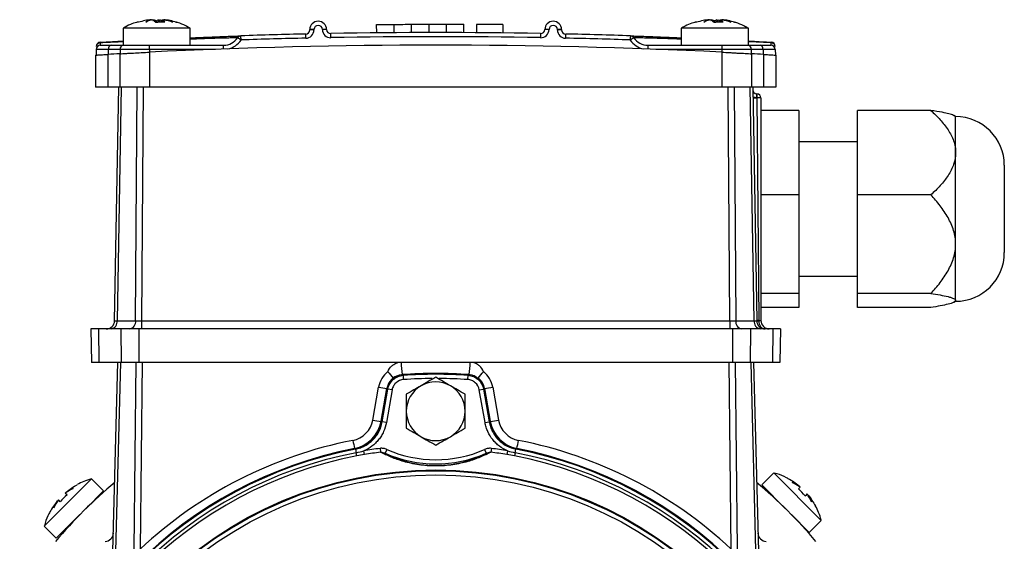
# Model space of a CAD drawing. Header units: millimetres. Extents: x -1311 to -483, y -267 to 512.
# Tile 35 of 58: x -941 to -823, y 134 to 196. Entities that reach past the tile are written whole.
import ezdxf

# ---------------------------------------------------------------- set-up
doc = ezdxf.new("R2010")
doc.units = ezdxf.units.MM

msp = doc.modelspace()

# ---------------------------------------------------------------- linework, layer by layer
at = {"color": 7, "linetype": 'Continuous', "lineweight": 25}
for p, q in [((-928.38, 194.74), (-928.38, 192.71)), ((-920.38, 194.74), (-928.38, 194.74)), ((-927.98, 194.94), (-928.33, 194.76)), ((-924.85, 195.76), (-925.09, 195.71)), ((-924.85, 195.66), (-924.63, 195.76)), ((-924.63, 195.76), (-924.38, 195.63)), ((-924.63, 195.57), (-924.63, 195.76)), ((-924.14, 195.76), (-924.53, 195.55)), ((-924.52, 195.45), (-924.25, 195.45)), ((-923.96, 195.76), (-923.76, 195.69)), ((-923.96, 195.45), (-923.96, 195.76)), ((-923.76, 195.45), (-923.76, 195.76)), ((-923.68, 195.76), (-923.68, 195.45)), ((-920.38, 192.71), (-920.38, 194.74)), ((-898.16, 194.18), (-898.17, 195.18)), ((-896.08, 194.2), (-896.09, 195.2)), ((-894, 194.21), (-894, 195.21)), ((-891.92, 194.21), (-891.92, 195.21)), ((-889.84, 194.21), (-889.84, 195.21)), ((-887.76, 194.21), (-887.76, 195.21)), ((-886.26, 195.2), (-886.26, 194.2)), ((-883.13, 195.17), (-883.15, 194.17)), ((-861.88, 194.74), (-861.88, 192.71)), ((-853.88, 194.74), (-861.88, 194.74)), ((-861.48, 194.94), (-861.83, 194.76)), ((-858.35, 195.76), (-858.59, 195.71)), ((-858.35, 195.66), (-858.13, 195.76)), ((-858.13, 195.76), (-857.88, 195.63)), ((-858.13, 195.57), (-858.13, 195.76)), ((-857.64, 195.76), (-858.03, 195.55)), ((-858.02, 195.45), (-857.75, 195.45)), ((-857.46, 195.76), (-857.26, 195.69)), ((-857.46, 195.45), (-857.46, 195.76)), ((-857.26, 195.45), (-857.26, 195.76)), ((-857.18, 195.76), (-857.18, 195.45)), ((-853.88, 192.71), (-853.88, 194.74)), ((-906.13, 194.53), (-906.13, 194.59)), ((-905.63, 194.59), (-905.63, 194.53)), ((-876.63, 194.53), (-876.63, 194.59)), ((-876.13, 194.59), (-876.13, 194.53)), ((-931.09, 192.71), (-929.78, 192.71)), ((-929.78, 192.71), (-928.37, 192.71)), ((-928.37, 192.71), (-925.22, 192.71)), ((-925.22, 192.22), (-925.22, 192.71)), ((-925.22, 192.71), (-916.4, 192.71)), ((-916.4, 192.26), (-916.4, 192.71)), ((-865.86, 192.71), (-865.86, 192.26)), ((-865.86, 192.71), (-857.05, 192.71)), ((-857.05, 192.71), (-857.05, 192.22)), ((-857.05, 192.71), (-853.9, 192.71)), ((-853.9, 192.71), (-852.48, 192.71)), ((-851.16, 193), (-853.88, 193.12)), ((-852.48, 192.71), (-851.18, 192.71)), ((-931.67, 191.54), (-931.67, 187.71)), ((-931.59, 192.22), (-931.6, 191.54)), ((-930.14, 192.22), (-931.59, 192.22)), ((-930.19, 191.62), (-930.19, 187.71)), ((-930.14, 192.22), (-930.14, 191.63)), ((-928.72, 192.22), (-930.14, 192.22)), ((-928.78, 191.7), (-928.78, 187.71)), ((-928.72, 192.22), (-928.73, 191.7)), ((-925.22, 192.22), (-928.72, 192.22)), ((-925.22, 192.22), (-925.22, 191.88)), ((-917.35, 192.22), (-925.22, 192.22)), ((-925.22, 191.88), (-925.22, 187.71)), ((-857.05, 192.22), (-864.91, 192.22)), ((-857.05, 192.22), (-857.05, 191.88)), ((-853.54, 192.22), (-857.05, 192.22)), ((-857.05, 191.88), (-857.05, 187.71)), ((-853.54, 192.22), (-853.54, 191.7)), ((-852.13, 192.22), (-853.54, 192.22)), ((-853.49, 191.7), (-853.49, 187.71)), ((-852.13, 192.22), (-852.12, 191.63)), ((-850.68, 192.22), (-852.13, 192.22)), ((-852.07, 191.62), (-852.07, 187.71)), ((-850.68, 192.22), (-850.66, 191.54)), ((-850.6, 191.54), (-850.6, 187.71)), ((-930.19, 187.71), (-931.67, 187.71)), ((-928.78, 187.71), (-930.19, 187.71)), ((-929.39, 159.9), (-928.9, 187.71)), ((-928.61, 187.71), (-929.1, 159.9)), ((-925.22, 187.71), (-928.78, 187.71)), ((-926.88, 159.9), (-926.68, 187.71)), ((-925.98, 187.71), (-926.18, 159.9)), ((-857.05, 187.71), (-925.22, 187.71)), ((-853.49, 187.71), (-857.05, 187.71)), ((-856.09, 159.9), (-856.29, 187.71)), ((-855.58, 187.71), (-855.38, 159.9)), ((-853.17, 159.9), (-853.65, 187.71)), ((-852.07, 187.71), (-853.49, 187.71)), ((-853.36, 187.71), (-852.88, 159.9)), ((-850.6, 187.71), (-852.07, 187.71)), ((-852.87, 186.93), (-852.86, 186.93)), ((-852.86, 186.52), (-852.86, 186.43)), ((-852.86, 186.43), (-852.63, 159.91)), ((-852.38, 186.43), (-852.86, 186.43)), ((-852.38, 186.43), (-852.38, 159.91)), ((-847.88, 184.95), (-852.38, 184.95)), ((-847.88, 184.95), (-847.88, 174.88)), ((-832.13, 184.95), (-840.88, 184.95)), ((-840.88, 174.88), (-840.88, 184.95)), ((-829.18, 184.21), (-829.38, 184.33)), ((-829.18, 179.92), (-829.18, 184.21)), ((-840.88, 181.21), (-847.88, 181.21)), ((-829.18, 169.01), (-829.18, 179.92)), ((-823.38, 178.41), (-823.38, 168.01)), ((-847.88, 174.88), (-852.38, 174.88)), ((-847.88, 174.88), (-847.88, 163.14)), ((-840.88, 163.14), (-840.88, 174.88)), ((-832.13, 174.88), (-840.88, 174.88)), ((-829.18, 162.31), (-829.18, 169.01)), ((-847.88, 165.21), (-840.88, 165.21)), ((-847.88, 163.14), (-852.38, 163.14)), ((-847.88, 163.14), (-847.88, 161.47)), ((-832.13, 163.14), (-840.88, 163.14)), ((-840.88, 161.47), (-840.88, 163.14)), ((-829.38, 162.1), (-829.18, 162.21)), ((-829.18, 162.21), (-829.18, 162.31)), ((-847.88, 161.47), (-852.38, 161.47)), ((-832.13, 161.47), (-840.88, 161.47)), ((-929.1, 159.9), (-926.88, 159.9)), ((-926.18, 159.9), (-926.18, 158.91)), ((-926.18, 159.9), (-856.09, 159.9)), ((-856.09, 159.9), (-856.09, 158.91)), ((-855.38, 159.9), (-853.17, 159.9)), ((-852.63, 159.91), (-852.38, 159.91)), ((-932.2, 158.91), (-932.13, 154.91)), ((-931.3, 158.91), (-932.2, 158.91)), ((-931.3, 158.91), (-931.25, 154.91)), ((-928.66, 158.91), (-931.3, 158.91)), ((-926.49, 158.91), (-928.66, 158.91)), ((-928.66, 158.91), (-928.61, 154.91)), ((-926.49, 158.91), (-926.49, 154.91)), ((-855.78, 158.91), (-926.49, 158.91)), ((-853.61, 158.91), (-855.78, 158.91)), ((-855.78, 158.91), (-855.78, 154.91)), ((-853.61, 158.91), (-853.66, 154.91)), ((-850.96, 158.91), (-853.61, 158.91)), ((-850.96, 158.91), (-851.01, 154.91)), ((-850.06, 158.91), (-850.96, 158.91)), ((-850.06, 158.91), (-850.13, 154.91)), ((-931.25, 154.91), (-932.13, 154.91)), ((-928.61, 154.91), (-931.25, 154.91)), ((-929.69, 128.26), (-929, 154.91)), ((-928.7, 154.91), (-929.4, 128.26)), ((-926.49, 154.91), (-928.61, 154.91)), ((-927.04, 132.68), (-926.8, 154.91)), ((-855.78, 154.91), (-926.49, 154.91)), ((-926.09, 154.91), (-926.33, 132.68)), ((-855.93, 132.68), (-856.17, 154.91)), ((-853.66, 154.91), (-855.78, 154.91)), ((-855.46, 154.91), (-855.22, 132.68)), ((-851.01, 154.91), (-853.66, 154.91)), ((-852.86, 128.26), (-853.56, 154.91)), ((-853.27, 154.91), (-852.57, 128.26)), ((-850.13, 154.91), (-851.01, 154.91)), ((-894.95, 152.89), (-894.98, 153.39)), ((-887.32, 152.89), (-887.28, 153.39)), ((-898.62, 148.06), (-897.93, 151.98)), ((-897.64, 147.91), (-896.95, 151.83)), ((-897.59, 147.92), (-896.9, 151.82)), ((-897.51, 147.84), (-896.82, 151.74)), ((-896.33, 151.66), (-897.01, 147.75)), ((-896.89, 151.83), (-896.89, 151.82)), ((-896.33, 151.66), (-896.82, 151.74)), ((-885.94, 151.66), (-885.44, 151.74)), ((-885.25, 147.75), (-885.94, 151.66)), ((-885.44, 151.74), (-884.76, 147.84)), ((-885.37, 151.82), (-885.37, 151.83)), ((-885.36, 151.82), (-884.67, 147.92)), ((-885.32, 151.83), (-884.63, 147.91)), ((-884.33, 151.98), (-883.64, 148.06)), ((-897.01, 147.75), (-897.51, 147.84)), ((-885.25, 147.75), (-884.76, 147.84)), ((-900.69, 144.6), (-900.77, 144.69)), ((-900.69, 144.6), (-900.6, 144.17)), ((-899.61, 143.95), (-899.69, 144.39)), ((-897.76, 144.68), (-897.7, 144.24)), ((-896.95, 144.55), (-897.15, 144.1)), ((-885.31, 144.55), (-885.11, 144.1)), ((-884.5, 144.68), (-884.56, 144.24)), ((-882.57, 144.39), (-882.65, 143.95)), ((-881.66, 144.17), (-881.58, 144.6)), ((-881.5, 144.69), (-881.58, 144.6)), ((-900.53, 143.78), (-900.6, 144.17)), ((-881.66, 144.17), (-881.73, 143.78)), ((-932.13, 141.06), (-937.78, 135.4)), ((-930.69, 139.62), (-932.13, 141.06)), ((-850.84, 141.77), (-852.28, 140.33)), ((-845.19, 136.11), (-850.84, 141.77)), ((-930.69, 139.62), (-932.81, 137.5)), ((-849.45, 137.5), (-852.28, 140.33)), ((-933.52, 136.8), (-936.35, 133.97)), ((-846.62, 134.67), (-848.74, 136.8)), ((-846.62, 134.67), (-845.19, 136.11)), ((-937.78, 135.4), (-936.35, 133.97))]:
    msp.add_line(p, q, dxfattribs=at)
at = {"color": 7, "linetype": 'Continuous', "lineweight": 25, "flags": 128}
for points in [[(-895.63, 153.37), (-895.44, 153.43), (-895.11, 153.48)], [(-895.06, 153.47), (-895, 153.42), (-894.98, 153.39)], [(-887.28, 153.39), (-887.23, 153.45), (-887.21, 153.47)], [(-887.15, 153.48), (-886.82, 153.43), (-886.75, 153.41)], [(-896.82, 151.74), (-896.86, 151.78), (-896.89, 151.83)], [(-885.37, 151.83), (-885.41, 151.78), (-885.44, 151.74)], [(-897.59, 147.92), (-897.54, 147.87), (-897.51, 147.84)], [(-884.76, 147.84), (-884.72, 147.87), (-884.67, 147.92)], [(-931.9, 138.38), (-931.87, 138.43), (-931.82, 138.49)], [(-847.87, 135.89), (-847.81, 135.86), (-847.75, 135.81)]]:
    msp.add_lwpolyline(points, dxfattribs=at)
at = {"color": 7, "linetype": 'Continuous', "lineweight": 25}
for radius in [47, 46.91, 46.41]:
    msp.add_circle((-891.13, 95.11), radius, dxfattribs=at)
for centre, radius, start, end in [((-905.13, 194.57), 1, 1.0818, 179), ((-905.13, 194.58), 0.5, 1.0818, 179), ((-891.13, -507.12), 702.34, 89.34749, 89.60225), ((-877.13, 194.57), 1, 1, 178.9182), ((-877.13, 194.58), 0.5, 1, 178.9182), ((-916.4, 194.71), 2, 270, 326.3937), ((-914.32, 193.33), 0.5, 91.896, 146.3937), ((-919.12, 186.33), 8.49, 55.5642, 58.9051), ((-891.13, -507.12), 701.34, 91.26554, 91.89605), ((-1125.59, 186.47), 211.38, 1.8631, 1.9963), ((-906.63, 194.54), 0.5, 271.2655, 359), ((-1223.19, 186.68), 316.66, 1.2436, 1.3325), ((-906.63, 194.55), 1, 271.2655, 359), ((-905.88, 187.43), 7.17, 88.0016, 91.9984), ((-905.88, 187.37), 7.17, 88.0016, 91.9984), ((-904.37, 187.43), 7.17, 88.0834, 92.0801), ((-903.63, 194.61), 1, 181.0818, 271.0205), ((-903.63, 194.6), 0.5, 181.0818, 271.0205), ((-891.13, -507.12), 701.34, 88.97946, 91.02054), ((-1296.22, 186.74), 392.66, 1.0028, 1.0745), ((-891.13, -507.11), 700.84, 88.97946, 91.02054), ((-878.63, 194.61), 1, 268.9795, 358.9182), ((-486.04, 186.74), 392.66, 178.9255, 178.9972), ((-878.63, 194.6), 0.5, 268.9795, 358.9182), ((-877.89, 187.43), 7.17, 87.9199, 91.9166), ((-876.38, 187.43), 7.17, 88.0016, 91.9984), ((-876.38, 187.37), 7.17, 88.0016, 91.9984), ((-875.63, 194.55), 1, 181, 268.7345), ((-875.63, 194.54), 0.5, 181, 268.7345), ((-559.07, 186.68), 316.66, 178.6675, 178.7564), ((-891.13, -507.12), 701.34, 88.10395, 88.73446), ((-656.68, 186.47), 211.38, 178.0037, 178.1369), ((-863.14, 186.33), 8.49, 121.0949, 124.4358), ((-867.94, 193.33), 0.5, 33.6063, 88.104), ((-865.86, 194.71), 2, 213.6063, 270), ((-931.09, 192.21), 0.5, 90, 179), ((-931.08, 192.57), 0.5, 93.2678, 179), ((-931.12, 192.54), 0.464, 87.8249, 174.5488), ((-931.65, 192.98), 0.546, 2.3503, 9.8765), ((-929.7, 192.28), 0.443, 101.2255, 187.3001), ((-928.28, 192.28), 0.443, 101.2255, 187.3001), ((-891.13, -507.12), 699.84, 87.20828, 92.79172), ((-916.4, 194.72), 2.5, 281.8461, 326.3937), ((-891.13, -507.11), 700.84, 91.26554, 91.89605), ((-891.13, -507.11), 700.84, 88.10395, 88.73446), ((-865.86, 194.72), 2.5, 213.6063, 258.1539), ((-853.98, 192.28), 0.443, 352.6999, 78.7745), ((-852.57, 192.28), 0.443, 352.6999, 78.7745), ((-851.18, 192.21), 0.5, 1, 90), ((-850.62, 192.98), 0.546, 170.1235, 177.6497), ((-851.14, 192.54), 0.464, 5.4512, 92.1751), ((-851.18, 192.57), 0.5, 1, 86.7322), ((-891.13, -507.12), 699.84, 93.08358, 93.19953), ((-891.13, -507.12), 699.84, 86.80047, 86.91642), ((-852.86, 187.43), 0.5, 181, 268), ((-852.99, 187.26), 0.758, 242.107, 279.5055), ((-852.88, 186.43), 0.5, 0, 88), ((-855.63, 186.71), 2.78, 356.1102, 4.6522), ((-850.27, 31.21), 155.24, 90.9571, 91.1336), ((-829.18, 178.41), 5.8, 0, 90), ((-829.18, 168.01), 5.8, 270, 0), ((-930.39, 159.91), 1, 270, 359), ((-929.98, 159.78), 0.887, 281.2255, 7.3001), ((-927.76, 159.78), 0.887, 281.2255, 7.3001), ((-854.5, 159.78), 0.887, 172.6999, 258.7745), ((-852.29, 159.78), 0.887, 172.6999, 258.7745), ((-852.59, 155.39), 4.53, 90.4619, 93.5882), ((-851.88, 159.91), 1, 181, 270), ((-852.75, 164.53), 4.64, 268.4753, 271.5247), ((-851.38, 159.91), 1, 180, 270), ((-885.38, 155.11), 9.87, 181.1492, 189.5247), ((-896.89, 155.11), 9.87, 350.4753, 358.8508), ((-894.98, 151.46), 3, 127.9698, 170), ((-884.77, 162.92), 15.1, 217.0538, 220.77), ((-897.5, 162.92), 15.1, 319.23, 322.9462), ((-887.29, 151.46), 3, 10, 52.0302), ((-894.98, 151.48), 2, 114.1511, 170), ((-891.13, 95.11), 58.5, 86.0979, 93.9021), ((-891.13, 95.11), 58.49, 86.1516, 93.8484), ((-891.13, 95.11), 58.4, 86.2212, 93.7788), ((-891.13, 95.11), 57.9, 90.4036, 93.7788), ((-891.13, 149.11), 3.5, 60, 120), ((-891.13, 95.11), 57.9, 86.2212, 89.5862), ((-887.29, 151.48), 2, 10, 49.7549), ((-896.01, 161.45), 9.66, 258.5293, 264.4376), ((-891.13, 95.11), 57, 95.8012, 95.8103), ((-891.13, 149.11), 3.5, 120, 180), ((-891.13, 149.11), 3.5, 0, 60), ((-891.13, 95.11), 57, 84.1897, 84.1988), ((-886.25, 161.45), 9.66, 275.5624, 281.4707), ((-891.13, 149.11), 3.5, 180, 240), ((-891.13, 149.11), 3.5, 300, 0), ((-901.58, 148.58), 3, 281.0493, 350), ((-901.58, 148.6), 4, 281.0493, 350), ((-896.7, 157.52), 9.66, 258.5293, 264.4376), ((-885.56, 157.52), 9.66, 275.5624, 281.4707), ((-880.69, 148.6), 4, 190, 258.9507), ((-880.69, 148.58), 3, 190, 258.9507), ((-891.13, 95.09), 51.5, 101.0493, 133.1226), ((-853.74, 154.62), 48.1, 190.7641, 191.9246), ((-891.13, 149.11), 3.5, 240, 300), ((-928.52, 154.62), 48.1, 348.0754, 349.2359), ((-891.13, 95.09), 51.5, 46.8774, 78.9507), ((-891.13, 95.11), 50.5, 101.0493, 168.9507), ((-891.13, 95.11), 50.4, 100.9286, 169.0714), ((-891.13, 95.11), 50.5, 100.9982, 101.0493), ((-891.13, 95.11), 50.01, 97.6195, 99.8541), ((-891.13, 157.86), 14.53, 246.3814, 293.6186), ((-891.13, 95.11), 50.01, 80.1459, 82.3805), ((-891.13, 95.11), 50.4, 10.9286, 79.0714), ((-891.13, 95.11), 50.5, 78.9507, 79.0018), ((-891.13, 95.11), 50.5, 11.0493, 78.9507), ((-891.13, 95.11), 49.96, 100.9286, 169.0714), ((-891.13, 95.11), 49.57, 100.9286, 169.0714), ((-891.13, 95.11), 49.56, 97.6195, 99.8541), ((-891.13, 157.86), 15.02, 246.3814, 293.6186), ((-891.13, 95.11), 49.56, 80.1459, 82.3805), ((-891.13, 95.11), 49.57, 10.9286, 79.0714), ((-891.13, 95.11), 49.96, 10.9286, 79.0714), ((-891.13, 95.11), 59.45, 130.0305, 139.6389), ((-891.13, 95.11), 59.45, 40.3611, 49.9695), ((-851.43, 138.92), 0.4, 13.5284, 45), ((-934.94, 134.82), 0.4, 103.5284, 135), ((-930.53, 134.61), 1, 270, 358.5), ((-851.74, 134.61), 1, 181.5, 270)]:
    msp.add_arc(centre, radius, start, end, dxfattribs=at)
for centre, major_axis, ratio, start_param, end_param in [((-852.84, 186.43), (-0.035, 0.502), 0.034499, 6.279565, 7.675424), ((-928.39, 159.91), (1, 0.02), 0.00722, 3.141341, 3.926613), ((-926.18, 159.91), (1, 0.01), 0.017448, 3.926738, 4.71201), ((-856.09, 159.91), (1, -0.01), 0.017448, 4.712768, 5.49804), ((-853.88, 159.91), (1, -0.02), 0.00722, 5.498165, 6.283437)]:
    msp.add_ellipse(centre, major_axis=major_axis, ratio=ratio, start_param=start_param, end_param=end_param, dxfattribs=at)
for points, knots in [([(-926.72, 195.44), (-926.99, 195.37), (-927.55, 195.2), (-928.06, 194.91), (-928.33, 194.75)], [0, 0, 0, 0, 0.4705486, 1, 1, 1, 1]), ([(-920.45, 194.76), (-920.6, 194.85), (-921.05, 195.11), (-921.62, 195.35), (-922.04, 195.45), (-922.12, 195.47)], [0, 0, 0, 0, 0.293045, 0.860139, 1, 1, 1, 1]), ([(-920.41, 194.75), (-920.45, 194.78), (-920.54, 194.84), (-920.64, 194.88), (-920.7, 194.9)], [0, 0, 0, 0, 0.424817, 1, 1, 1, 1]), ([(-860.22, 195.44), (-860.49, 195.37), (-861.05, 195.2), (-861.56, 194.91), (-861.83, 194.75)], [0, 0, 0, 0, 0.470549, 1, 1, 1, 1]), ([(-853.95, 194.76), (-854.1, 194.85), (-854.55, 195.11), (-855.12, 195.35), (-855.54, 195.45), (-855.62, 195.47)], [0, 0, 0, 0, 0.293045, 0.860139, 1, 1, 1, 1]), ([(-853.91, 194.75), (-853.95, 194.78), (-854.04, 194.84), (-854.14, 194.88), (-854.2, 194.9)], [0, 0, 0, 0, 0.424817, 1, 1, 1, 1]), ([(-920.38, 193.6), (-919.96, 193.62), (-919.02, 193.66), (-917.74, 193.71), (-916.54, 193.75), (-915.58, 193.79), (-914.87, 193.81), (-914.42, 193.83), (-914.37, 193.83), (-914.34, 193.83)], [0, 0, 0, 0, 0.118201, 0.265118, 0.412036, 0.559035, 0.706033, 0.853017, 1, 1, 1, 1]), ([(-914.74, 193.61), (-914.76, 193.61), (-914.82, 193.6), (-915.25, 193.59), (-915.93, 193.57), (-916.85, 193.55), (-918.01, 193.51), (-919.19, 193.47), (-920.04, 193.44), (-920.38, 193.43)], [0, 0, 0, 0, 0.147482, 0.299241, 0.446723, 0.598479, 0.746014, 0.897819, 1, 1, 1, 1]), ([(-867.93, 193.83), (-867.88, 193.83), (-867.79, 193.83), (-867.16, 193.8), (-866.36, 193.78), (-865.3, 193.74), (-864.04, 193.69), (-862.88, 193.64), (-862.11, 193.61), (-861.88, 193.6)], [0, 0, 0, 0, 0.202172, 0.349004, 0.495836, 0.642524, 0.789212, 0.935804, 1, 1, 1, 1]), ([(-861.88, 193.43), (-862.06, 193.44), (-862.76, 193.46), (-863.83, 193.5), (-865.06, 193.54), (-866.06, 193.57), (-866.83, 193.59), (-867.4, 193.6), (-867.48, 193.61), (-867.53, 193.61)], [0, 0, 0, 0, 0.052409, 0.205019, 0.352887, 0.505056, 0.652697, 0.804626, 1, 1, 1, 1]), ([(-931.11, 193.07), (-930.62, 193.1), (-929.71, 193.15), (-928.8, 193.2), (-928.38, 193.22)], [0, 0, 0, 0, 0.537547, 1, 1, 1, 1]), ([(-928.38, 193.12), (-928.47, 193.12), (-929.37, 193.08), (-930.28, 193.04), (-931.1, 193)], [0, 0, 0, 0, 0.092613, 1, 1, 1, 1]), ([(-931.1, 193), (-931.1, 192.91), (-931.1, 192.84), (-931.1, 192.74), (-931.09, 192.71), (-931.09, 192.71)], [0, 0, 0, 0, 0.5, 0.5, 1, 1, 1, 1]), ([(-853.88, 193.22), (-853.73, 193.22), (-852.82, 193.17), (-851.91, 193.12), (-851.15, 193.07)], [0, 0, 0, 0, 0.162818, 1, 1, 1, 1]), ([(-851.18, 192.71), (-851.17, 192.71), (-851.17, 192.74), (-851.16, 192.83), (-851.16, 192.91), (-851.16, 193)], [0, 0, 0, 0, 0.5, 0.5, 1, 1, 1, 1]), ([(-931.67, 191.54), (-931.67, 191.54), (-931.63, 191.54), (-931.54, 191.55), (-931.5, 191.55), (-931.4, 191.55), (-931.35, 191.56), (-931.16, 191.57), (-931, 191.58), (-930.64, 191.6), (-930.43, 191.61), (-930.19, 191.62)], [0, 0, 0, 0, 0.25, 0.25, 0.375, 0.375, 0.5, 0.5, 0.75, 0.75, 1, 1, 1, 1]), ([(-928.78, 191.7), (-928.54, 191.71), (-928.29, 191.73), (-927.88, 191.75), (-927.74, 191.76), (-927.45, 191.77), (-927.3, 191.78), (-926.84, 191.8), (-926.53, 191.82), (-925.88, 191.85), (-925.55, 191.87), (-925.22, 191.88)], [0, 0, 0, 0, 0.25, 0.25, 0.375, 0.375, 0.5, 0.5, 0.75, 0.75, 1, 1, 1, 1]), ([(-857.05, 191.88), (-856.71, 191.87), (-856.39, 191.85), (-855.91, 191.83), (-855.75, 191.82), (-855.43, 191.8), (-855.27, 191.79), (-854.82, 191.77), (-854.53, 191.76), (-853.98, 191.73), (-853.72, 191.71), (-853.49, 191.7)], [0, 0, 0, 0, 0.25, 0.25, 0.375, 0.375, 0.5, 0.5, 0.75, 0.75, 1, 1, 1, 1]), ([(-852.07, 191.62), (-851.84, 191.61), (-851.63, 191.6), (-851.36, 191.58), (-851.27, 191.58), (-851.12, 191.57), (-851.04, 191.56), (-850.85, 191.55), (-850.76, 191.55), (-850.63, 191.54), (-850.6, 191.54), (-850.6, 191.54)], [0, 0, 0, 0, 0.25, 0.25, 0.375, 0.375, 0.5, 0.5, 0.75, 0.75, 1, 1, 1, 1]), ([(-832.13, 184.95), (-831.74, 184.59), (-831.37, 184.23), (-830.68, 183.46), (-830.36, 183.06), (-829.95, 182.43), (-829.83, 182.22), (-829.6, 181.78), (-829.51, 181.55), (-829.35, 181.1), (-829.29, 180.86), (-829.2, 180.39), (-829.18, 180.15), (-829.18, 179.92)], [0, 0, 0, 0, 0.25, 0.25, 0.5, 0.5, 0.625, 0.625, 0.75, 0.75, 0.875, 0.875, 1, 1, 1, 1]), ([(-829.39, 184.31), (-829.41, 184.33), (-829.48, 184.41), (-829.98, 184.55), (-830.85, 184.75), (-831.65, 184.88), (-832.13, 184.95)], [0, 0, 0, 0, 0.066166, 0.332473, 0.605986, 1, 1, 1, 1]), ([(-829.18, 179.92), (-829.18, 179.45), (-829.27, 178.98), (-829.58, 178.06), (-829.81, 177.62), (-830.35, 176.79), (-830.67, 176.38), (-831.36, 175.61), (-831.74, 175.24), (-832.13, 174.88)], [0, 0, 0, 0, 0.25, 0.25, 0.5, 0.5, 0.75, 0.75, 1, 1, 1, 1]), ([(-829.18, 169.01), (-829.18, 169.29), (-829.2, 169.57), (-829.29, 170.12), (-829.35, 170.38), (-829.51, 170.91), (-829.6, 171.18), (-829.83, 171.69), (-829.95, 171.94), (-830.36, 172.67), (-830.68, 173.14), (-831.37, 174.04), (-831.74, 174.47), (-832.13, 174.88)], [0, 0, 0, 0, 0.125, 0.125, 0.25, 0.25, 0.375, 0.375, 0.5, 0.5, 0.75, 0.75, 1, 1, 1, 1]), ([(-832.13, 163.14), (-831.74, 163.56), (-831.37, 163.98), (-830.85, 164.66), (-830.69, 164.89), (-830.37, 165.36), (-830.22, 165.6), (-829.95, 166.09), (-829.83, 166.34), (-829.6, 166.85), (-829.51, 167.11), (-829.27, 167.91), (-829.18, 168.46), (-829.18, 169.01)], [0, 0, 0, 0, 0.25, 0.25, 0.375, 0.375, 0.5, 0.5, 0.625, 0.625, 0.75, 0.75, 1, 1, 1, 1]), ([(-832.13, 163.14), (-831.74, 163.08), (-831.37, 163.02), (-830.68, 162.9), (-830.36, 162.83), (-829.95, 162.73), (-829.83, 162.69), (-829.6, 162.62), (-829.51, 162.58), (-829.35, 162.5), (-829.29, 162.47), (-829.2, 162.39), (-829.18, 162.35), (-829.18, 162.31)], [0, 0, 0, 0, 0.25, 0.25, 0.5, 0.5, 0.625, 0.625, 0.75, 0.75, 0.875, 0.875, 1, 1, 1, 1]), ([(-829.18, 162.31), (-829.18, 162.23), (-829.27, 162.15), (-829.58, 162), (-829.81, 161.93), (-830.35, 161.79), (-830.67, 161.72), (-831.36, 161.6), (-831.74, 161.53), (-832.13, 161.47)], [0, 0, 0, 0, 0.25, 0.25, 0.5, 0.5, 0.75, 0.75, 1, 1, 1, 1]), ([(-852.63, 159.9), (-852.63, 159.76), (-852.61, 159.63), (-852.54, 159.4), (-852.49, 159.29), (-852.36, 159.11), (-852.27, 159.03), (-852.09, 158.94), (-851.98, 158.91), (-851.88, 158.91)], [0, 0, 0, 0, 0.25, 0.25, 0.5, 0.5, 0.75, 0.75, 1, 1, 1, 1]), ([(-896.82, 153.82), (-896.73, 154.08), (-896.56, 154.32), (-896.25, 154.6), (-896.13, 154.68), (-895.89, 154.82), (-895.76, 154.87), (-895.63, 154.91)], [0, 0, 0, 0, 0.5, 0.5, 0.75, 0.75, 1, 1, 1, 1]), ([(-885.44, 153.82), (-885.53, 154.08), (-885.7, 154.32), (-886.01, 154.6), (-886.13, 154.68), (-886.37, 154.82), (-886.5, 154.87), (-886.63, 154.91)], [0, 0, 0, 0, 0.5, 0.5, 0.75, 0.75, 1, 1, 1, 1]), ([(-895.06, 153.47), (-895.28, 153.46), (-895.49, 153.41), (-895.91, 153.23), (-896.09, 153.12), (-896.42, 152.82), (-896.56, 152.64), (-896.78, 152.25), (-896.85, 152.05), (-896.89, 151.83)], [0, 0, 0, 0, 0.25, 0.25, 0.5, 0.5, 0.75, 0.75, 1, 1, 1, 1]), ([(-896.82, 151.74), (-896.78, 151.96), (-896.71, 152.17), (-896.49, 152.56), (-896.35, 152.73), (-896.02, 153.03), (-895.83, 153.15), (-895.42, 153.32), (-895.2, 153.38), (-894.98, 153.39)], [0, 0, 0, 0, 0.25, 0.25, 0.5, 0.5, 0.75, 0.75, 1, 1, 1, 1]), ([(-894.95, 152.89), (-895.28, 152.87), (-895.6, 152.74), (-895.98, 152.4), (-896.08, 152.27), (-896.24, 151.98), (-896.3, 151.82), (-896.33, 151.66)], [0, 0, 0, 0, 0.5, 0.5, 0.75, 0.75, 1, 1, 1, 1]), ([(-891.13, 153.16), (-891.46, 152.97), (-891.75, 152.8), (-892.32, 152.47), (-892.6, 152.31), (-892.88, 152.14)], [0, 0, 0, 0, 0.5, 0.5, 1, 1, 1, 1]), ([(-889.38, 152.14), (-889.66, 152.31), (-889.94, 152.47), (-890.51, 152.8), (-890.81, 152.97), (-891.13, 153.16)], [0, 0, 0, 0, 0.5, 0.5, 1, 1, 1, 1]), ([(-885.94, 151.66), (-886, 151.99), (-886.16, 152.29), (-886.54, 152.62), (-886.68, 152.71), (-886.99, 152.84), (-887.15, 152.88), (-887.32, 152.89)], [0, 0, 0, 0, 0.5, 0.5, 0.75, 0.75, 1, 1, 1, 1]), ([(-887.28, 153.39), (-887.06, 153.38), (-886.84, 153.33), (-886.43, 153.15), (-886.25, 153.03), (-885.91, 152.74), (-885.77, 152.56), (-885.56, 152.17), (-885.48, 151.96), (-885.44, 151.74)], [0, 0, 0, 0, 0.25, 0.25, 0.5, 0.5, 0.75, 0.75, 1, 1, 1, 1]), ([(-885.37, 151.83), (-885.41, 152.05), (-885.48, 152.25), (-885.7, 152.64), (-885.84, 152.82), (-886.17, 153.11), (-886.36, 153.23), (-886.77, 153.41), (-886.98, 153.46), (-887.21, 153.47)], [0, 0, 0, 0, 0.25, 0.25, 0.5, 0.5, 0.75, 0.75, 1, 1, 1, 1]), ([(-892.88, 152.14), (-893.16, 151.98), (-893.44, 151.82), (-894.01, 151.49), (-894.31, 151.32), (-894.63, 151.13)], [0, 0, 0, 0, 0.5, 0.5, 1, 1, 1, 1]), ([(-887.63, 151.13), (-887.96, 151.32), (-888.25, 151.49), (-888.82, 151.82), (-889.1, 151.98), (-889.38, 152.14)], [0, 0, 0, 0, 0.5, 0.5, 1, 1, 1, 1]), ([(-894.63, 151.13), (-894.63, 150.76), (-894.63, 150.42), (-894.63, 149.76), (-894.63, 149.44), (-894.63, 149.11)], [0, 0, 0, 0, 0.5, 0.5, 1, 1, 1, 1]), ([(-887.63, 149.11), (-887.63, 149.44), (-887.63, 149.76), (-887.63, 150.42), (-887.63, 150.76), (-887.63, 151.13)], [0, 0, 0, 0, 0.5, 0.5, 1, 1, 1, 1]), ([(-894.63, 149.11), (-894.63, 148.79), (-894.63, 148.47), (-894.63, 147.81), (-894.63, 147.47), (-894.63, 147.09)], [0, 0, 0, 0, 0.5, 0.5, 1, 1, 1, 1]), ([(-887.63, 147.09), (-887.63, 147.47), (-887.63, 147.81), (-887.63, 148.47), (-887.63, 148.79), (-887.63, 149.11)], [0, 0, 0, 0, 0.5, 0.5, 1, 1, 1, 1]), ([(-900.77, 144.69), (-900.37, 144.76), (-899.99, 144.9), (-899.46, 145.18), (-899.29, 145.29), (-898.97, 145.53), (-898.82, 145.66), (-898.54, 145.95), (-898.41, 146.1), (-898.17, 146.43), (-898.07, 146.6), (-897.88, 146.95), (-897.8, 147.14), (-897.68, 147.52), (-897.63, 147.72), (-897.59, 147.92)], [0, 0, 0, 0, 0.25, 0.25, 0.375, 0.375, 0.5, 0.5, 0.625, 0.625, 0.75, 0.75, 0.875, 0.875, 1, 1, 1, 1]), ([(-900.69, 144.6), (-900.49, 144.64), (-900.29, 144.7), (-899.91, 144.83), (-899.73, 144.91), (-899.38, 145.1), (-899.21, 145.21), (-898.89, 145.45), (-898.73, 145.58), (-898.45, 145.87), (-898.32, 146.02), (-898.09, 146.35), (-897.98, 146.52), (-897.71, 147.06), (-897.58, 147.44), (-897.51, 147.84)], [0, 0, 0, 0, 0.125, 0.125, 0.25, 0.25, 0.375, 0.375, 0.5, 0.5, 0.625, 0.625, 0.75, 0.75, 1, 1, 1, 1]), ([(-884.76, 147.84), (-884.72, 147.64), (-884.67, 147.44), (-884.54, 147.06), (-884.46, 146.87), (-884.28, 146.52), (-884.17, 146.35), (-883.94, 146.02), (-883.81, 145.87), (-883.52, 145.58), (-883.37, 145.45), (-883.05, 145.21), (-882.88, 145.1), (-882.35, 144.81), (-881.97, 144.68), (-881.58, 144.6)], [0, 0, 0, 0, 0.125, 0.125, 0.25, 0.25, 0.375, 0.375, 0.5, 0.5, 0.625, 0.625, 0.75, 0.75, 1, 1, 1, 1]), ([(-884.67, 147.92), (-884.6, 147.52), (-884.47, 147.14), (-884.2, 146.6), (-884.09, 146.43), (-883.86, 146.11), (-883.73, 145.95), (-883.45, 145.67), (-883.3, 145.53), (-882.98, 145.29), (-882.81, 145.19), (-882.46, 145), (-882.27, 144.91), (-881.89, 144.78), (-881.7, 144.72), (-881.5, 144.69)], [0, 0, 0, 0, 0.25, 0.25, 0.375, 0.375, 0.5, 0.5, 0.625, 0.625, 0.75, 0.75, 0.875, 0.875, 1, 1, 1, 1]), ([(-897.01, 147.75), (-897.08, 147.38), (-897.19, 147.02), (-897.42, 146.51), (-897.51, 146.35), (-897.7, 146.03), (-897.92, 145.72), (-898.17, 145.44), (-898.43, 145.18), (-898.58, 145.06), (-899.02, 144.72), (-899.34, 144.53), (-899.69, 144.39)], [0, 0, 0, 0, 0.25, 0.25, 0.375, 0.375, 0.5, 0.625, 0.625, 0.75, 0.75, 1, 1, 1, 1]), ([(-894.63, 147.09), (-894.31, 146.91), (-894.01, 146.73), (-893.44, 146.4), (-893.16, 146.24), (-892.88, 146.08)], [0, 0, 0, 0, 0.5, 0.5, 1, 1, 1, 1]), ([(-889.38, 146.08), (-889.1, 146.24), (-888.82, 146.4), (-888.25, 146.73), (-887.96, 146.91), (-887.63, 147.09)], [0, 0, 0, 0, 0.5, 0.5, 1, 1, 1, 1]), ([(-882.57, 144.39), (-882.91, 144.53), (-883.24, 144.72), (-883.69, 145.06), (-883.83, 145.18), (-884.09, 145.44), (-884.22, 145.58), (-884.57, 146.02), (-884.76, 146.34), (-884.99, 146.85), (-885.06, 147.02), (-885.17, 147.38), (-885.22, 147.56), (-885.25, 147.75)], [0, 0, 0, 0, 0.25, 0.25, 0.375, 0.375, 0.5, 0.5, 0.75, 0.75, 0.875, 0.875, 1, 1, 1, 1]), ([(-892.88, 146.08), (-892.6, 145.92), (-892.32, 145.76), (-891.75, 145.43), (-891.46, 145.26), (-891.13, 145.07)], [0, 0, 0, 0, 0.5, 0.5, 1, 1, 1, 1]), ([(-891.13, 145.07), (-890.81, 145.26), (-890.51, 145.43), (-889.94, 145.76), (-889.66, 145.92), (-889.38, 146.08)], [0, 0, 0, 0, 0.5, 0.5, 1, 1, 1, 1]), ([(-896.95, 144.55), (-897.08, 144.61), (-897.21, 144.65), (-897.49, 144.7), (-897.62, 144.7), (-897.76, 144.68)], [0, 0, 0, 0, 0.5, 0.5, 1, 1, 1, 1]), ([(-884.5, 144.68), (-884.64, 144.7), (-884.78, 144.7), (-885.05, 144.65), (-885.18, 144.61), (-885.31, 144.55)], [0, 0, 0, 0, 0.5, 0.5, 1, 1, 1, 1]), ([(-884.56, 144.24), (-884.95, 144.03), (-885.38, 143.83), (-886.29, 143.45), (-886.78, 143.27), (-887.59, 143.04), (-887.88, 142.97), (-888.47, 142.84), (-888.78, 142.78), (-889.42, 142.69), (-889.76, 142.65), (-890.43, 142.6), (-890.78, 142.59), (-891.47, 142.59), (-891.82, 142.6), (-892.51, 142.65), (-892.84, 142.69), (-893.47, 142.78), (-893.78, 142.84), (-894.38, 142.97), (-894.66, 143.04), (-895.2, 143.19), (-895.46, 143.28), (-895.96, 143.45), (-896.2, 143.54), (-896.89, 143.83), (-897.31, 144.03), (-897.7, 144.24)], [0, 0, 0, 0, 0.125, 0.125, 0.25, 0.25, 0.3125, 0.3125, 0.375, 0.375, 0.4375, 0.4375, 0.5, 0.5, 0.5625, 0.5625, 0.625, 0.625, 0.6875, 0.6875, 0.75, 0.75, 0.8125, 0.8125, 0.875, 0.875, 1, 1, 1, 1]), ([(-897.7, 144.24), (-897.61, 144.24), (-897.51, 144.22), (-897.33, 144.17), (-897.24, 144.14), (-897.15, 144.1)], [0, 0, 0, 0, 0.5, 0.5, 1, 1, 1, 1]), ([(-897.15, 144.1), (-896.79, 143.91), (-896.4, 143.73), (-895.55, 143.4), (-895.1, 143.24), (-894.11, 142.97), (-893.56, 142.85), (-892.69, 142.73), (-892.38, 142.69), (-891.76, 142.65), (-891.44, 142.64), (-890.8, 142.64), (-890.49, 142.65), (-889.88, 142.69), (-889.57, 142.73), (-888.98, 142.81), (-888.7, 142.86), (-888.16, 142.97), (-887.9, 143.04), (-887.15, 143.24), (-886.7, 143.4), (-885.86, 143.73), (-885.47, 143.91), (-885.11, 144.1)], [0, 0, 0, 0, 0.125, 0.125, 0.25, 0.25, 0.375, 0.375, 0.4375, 0.4375, 0.5, 0.5, 0.5625, 0.5625, 0.625, 0.625, 0.6875, 0.6875, 0.75, 0.75, 0.875, 0.875, 1, 1, 1, 1]), ([(-885.11, 144.1), (-885.02, 144.14), (-884.94, 144.17), (-884.75, 144.22), (-884.66, 144.24), (-884.56, 144.24)], [0, 0, 0, 0, 0.5, 0.5, 1, 1, 1, 1]), ([(-932.15, 141.05), (-932.46, 140.96), (-933.04, 140.79), (-933.58, 140.5), (-933.84, 140.37)], [0, 0, 0, 0, 0.5331427, 1, 1, 1, 1]), ([(-849.13, 141.07), (-849.2, 141.11), (-849.61, 141.37), (-850.18, 141.59), (-850.69, 141.71), (-850.8, 141.73)], [0, 0, 0, 0, 0.131358, 0.804327, 1, 1, 1, 1]), ([(-845.2, 136.13), (-845.29, 136.44), (-845.46, 137.03), (-845.74, 137.57), (-845.88, 137.82)], [0, 0, 0, 0, 0.533143, 1, 1, 1, 1]), ([(-937.09, 137.11), (-937.13, 137.04), (-937.38, 136.63), (-937.61, 136.07), (-937.73, 135.56), (-937.75, 135.45)], [0, 0, 0, 0, 0.131358, 0.804327, 1, 1, 1, 1])]:
    msp.add_open_spline(points, degree=3, knots=knots, dxfattribs=at)
for points in [[(-926.53, 195.45), (-926.61, 195.48), (-926.68, 195.48), (-926.75, 195.45)], [(-925.01, 195.76), (-925.52, 195.71), (-926.03, 195.61), (-926.53, 195.45)], [(-925.67, 195.48), (-925.46, 195.61), (-925.23, 195.7), (-925.01, 195.76)], [(-924.81, 195.76), (-925.1, 195.7), (-925.39, 195.61), (-925.67, 195.48)], [(-924.52, 195.45), (-924.61, 195.61), (-924.71, 195.71), (-924.81, 195.76)], [(-923.39, 195.45), (-923.76, 195.48), (-924.14, 195.48), (-924.52, 195.45)], [(-923.96, 195.76), (-924.06, 195.71), (-924.15, 195.61), (-924.25, 195.45)], [(-923.39, 195.45), (-923.48, 195.61), (-923.58, 195.71), (-923.68, 195.76)], [(-922.48, 195.48), (-922.87, 195.61), (-923.27, 195.7), (-923.68, 195.76)], [(-923.54, 195.76), (-923.18, 195.7), (-922.83, 195.61), (-922.48, 195.48)], [(-922.02, 195.45), (-922.51, 195.61), (-923.02, 195.71), (-923.54, 195.76)], [(-898.17, 195.18), (-897.47, 195.19), (-896.78, 195.19), (-896.09, 195.2)], [(-896.09, 195.2), (-895.39, 195.2), (-894.7, 195.21), (-894, 195.21)], [(-894, 195.21), (-893.31, 195.21), (-892.62, 195.21), (-891.92, 195.21)], [(-891.92, 195.21), (-891.23, 195.21), (-890.53, 195.21), (-889.84, 195.21)], [(-889.84, 195.21), (-889.15, 195.21), (-888.45, 195.21), (-887.76, 195.21)], [(-860.03, 195.45), (-860.11, 195.48), (-860.18, 195.48), (-860.25, 195.45)], [(-858.51, 195.76), (-859.02, 195.71), (-859.53, 195.61), (-860.03, 195.45)], [(-859.17, 195.48), (-858.96, 195.61), (-858.73, 195.7), (-858.51, 195.76)], [(-858.31, 195.76), (-858.6, 195.7), (-858.89, 195.61), (-859.17, 195.48)], [(-858.02, 195.45), (-858.11, 195.61), (-858.21, 195.71), (-858.31, 195.76)], [(-856.89, 195.45), (-857.26, 195.48), (-857.64, 195.48), (-858.02, 195.45)], [(-857.46, 195.76), (-857.56, 195.71), (-857.65, 195.61), (-857.75, 195.45)], [(-856.89, 195.45), (-856.98, 195.61), (-857.08, 195.71), (-857.18, 195.76)], [(-855.98, 195.48), (-856.37, 195.61), (-856.77, 195.7), (-857.18, 195.76)], [(-857.04, 195.76), (-856.68, 195.7), (-856.33, 195.61), (-855.98, 195.48)], [(-855.52, 195.45), (-856.01, 195.61), (-856.52, 195.71), (-857.04, 195.76)], [(-852.63, 159.91), (-852.63, 159.91), (-852.63, 159.9), (-852.63, 159.9)], [(-900.6, 144.17), (-900.3, 144.23), (-899.99, 144.3), (-899.69, 144.39)], [(-882.57, 144.39), (-882.27, 144.3), (-881.97, 144.23), (-881.66, 144.17)], [(-899.61, 143.95), (-899.92, 143.89), (-900.22, 143.84), (-900.53, 143.78)], [(-881.73, 143.78), (-882.04, 143.84), (-882.34, 143.89), (-882.65, 143.95)], [(-847.82, 140.18), (-848.23, 140.52), (-848.67, 140.82), (-849.14, 141.07)], [(-934.32, 139.9), (-934.66, 139.75), (-934.98, 139.57), (-935.27, 139.36)], [(-935.15, 139.48), (-934.74, 139.81), (-934.3, 140.11), (-933.83, 140.36)], [(-935.15, 139.48), (-934.9, 139.65), (-934.62, 139.79), (-934.32, 139.9)], [(-848.65, 140.61), (-848.35, 140.5), (-848.07, 140.36), (-847.82, 140.18)], [(-847.7, 140.06), (-847.99, 140.28), (-848.31, 140.46), (-848.65, 140.61)], [(-847.92, 139.85), (-847.81, 139.96), (-847.74, 140.03), (-847.7, 140.06)], [(-847.1, 139.03), (-847.36, 139.33), (-847.63, 139.6), (-847.92, 139.85)], [(-936.08, 138.54), (-936.29, 138.25), (-936.48, 137.94), (-936.62, 137.6)], [(-935.87, 138.33), (-935.97, 138.44), (-936.05, 138.51), (-936.08, 138.54)], [(-935.05, 139.14), (-935.34, 138.89), (-935.61, 138.62), (-935.87, 138.33)], [(-935.05, 139.14), (-935.16, 139.25), (-935.23, 139.32), (-935.27, 139.36)], [(-847.1, 139.03), (-847, 139.14), (-846.92, 139.21), (-846.89, 139.25)], [(-846.35, 138.31), (-846.49, 138.64), (-846.68, 138.96), (-846.89, 139.25)], [(-846.77, 139.13), (-846.6, 138.88), (-846.45, 138.61), (-846.35, 138.31)], [(-846.77, 139.13), (-846.43, 138.72), (-846.14, 138.28), (-845.88, 137.81)], [(-936.2, 138.42), (-936.54, 138.01), (-936.83, 137.58), (-937.09, 137.11)], [(-936.62, 137.6), (-936.51, 137.9), (-936.37, 138.17), (-936.2, 138.42)]]:
    msp.add_open_spline(points, degree=3, dxfattribs=at)

doc.saveas('drawing.dxf')
